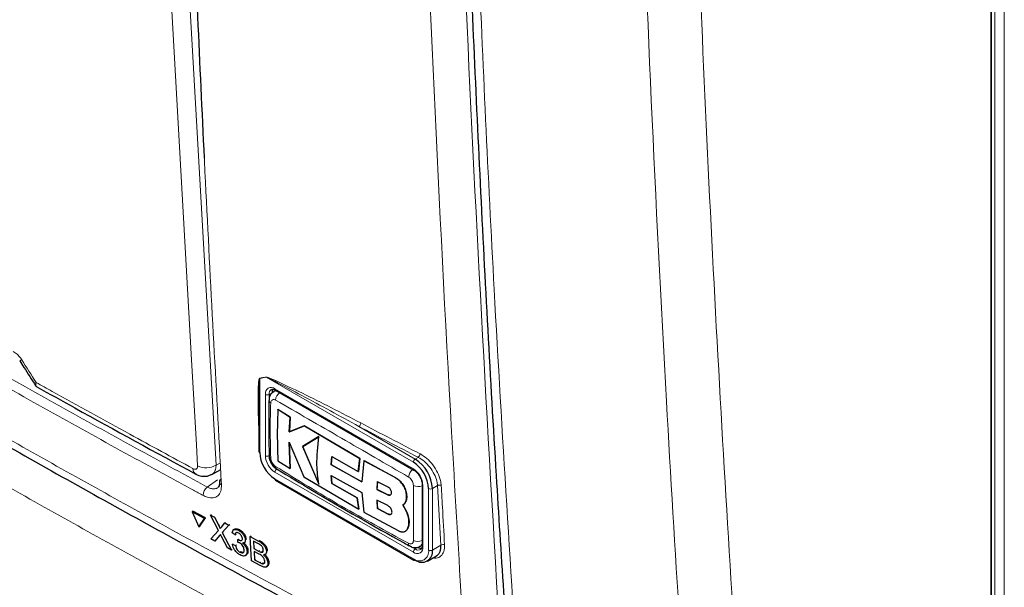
# Paper-space layout 'Blatt4' of a CAD drawing. Header units: millimetres. Extents: x 5 to 418, y 2 to 292.
# Tile 5 of 75: x 105 to 134, y 133 to 150. Entities that reach past the tile are written whole.
import ezdxf

# ---------------------------------------------------------------- set-up
doc = ezdxf.new("R2010")
doc.units = ezdxf.units.MM

psp = doc.layouts.new('Blatt4')

# ---------------------------------------------------------------- linework, layer by layer
at = {"color": 7, "linetype": 'Continuous', "lineweight": 18}
for p, q in [((133.679, 115.689), (133.679, 200.956)), ((133.96, 200.955), (133.96, 115.688)), ((109.683, 150.105), (110.463, 136.375)), ((111.959, 138.992), (111.764, 138.96)), ((111.764, 138.96), (111.764, 136.753)), ((116.346, 136.46), (111.959, 138.992)), ((112.216, 138.648), (116.346, 136.264)), ((111.933, 136.655), (111.933, 138.484)), ((112.131, 138.533), (112.047, 138.484)), ((112.047, 138.484), (112.047, 136.655)), ((114.722, 137.527), (116.402, 136.558)), ((116.402, 136.558), (116.49, 136.608)), ((110.463, 136.375), (110.592, 136.445)), ((110.202, 135.724), (110.509, 135.94)), ((116.346, 133.781), (112.216, 136.165)), ((112.216, 135.969), (116.346, 133.585)), ((115.822, 135.994), (115.825, 135.995)), ((116.629, 135.774), (116.629, 133.945)), ((116.798, 133.847), (116.798, 135.676)), ((117.066, 135.765), (116.911, 135.676)), ((116.911, 135.676), (116.911, 133.847)), ((117.164, 133.993), (117.066, 135.765)), ((115.586, 135.49), (115.588, 135.492)), ((115.595, 134.918), (115.598, 134.92)), ((110.542, 134.575), (110.569, 134.594)), ((110.568, 134.279), (110.594, 134.298)), ((111.73, 134.114), (111.757, 134.133)), ((116.304, 133.936), (116.402, 133.879)), ((116.487, 133.928), (116.402, 133.879)), ((116.911, 133.847), (117.164, 133.993)), ((111.73, 133.818), (111.756, 133.836)), ((111.769, 133.473), (111.796, 133.491))]:
    psp.add_line(p, q, dxfattribs=at)
at = {"color": 7, "linetype": 'Continuous', "lineweight": 25}
for p, q in [((133.565, 200.673), (133.565, 115.437)), ((133.571, 116.082), (133.571, 200.675)), ((112.243, 138.602), (112.182, 138.567)), ((112.233, 138.611), (116.362, 136.227)), ((111.74, 138.019), (111.74, 136.786)), ((112.305, 138.037), (112.308, 138.039)), ((112.672, 137.807), (112.305, 138.037)), ((112.308, 138.039), (112.675, 137.809)), ((112.645, 137.363), (112.672, 137.807)), ((112.675, 137.809), (112.648, 137.365)), ((112.672, 137.807), (112.675, 137.809)), ((113.092, 137.547), (112.645, 137.363)), ((112.645, 137.363), (112.648, 137.365)), ((112.648, 137.365), (113.095, 137.549)), ((113.092, 137.547), (113.095, 137.549)), ((114.749, 136.576), (113.092, 137.547)), ((113.095, 137.549), (114.752, 136.578)), ((113.529, 137.225), (113.042, 136.929)), ((113.045, 136.93), (113.532, 137.227)), ((112.637, 137.057), (113.077, 136.026)), ((112.671, 136.278), (112.637, 137.057)), ((112.64, 137.059), (112.674, 136.279)), ((113.042, 136.929), (113.045, 136.93)), ((113.042, 136.929), (113.525, 135.814)), ((113.527, 135.816), (113.045, 136.93)), ((112.305, 136.508), (112.671, 136.278)), ((113.893, 136.388), (113.912, 136.631)), ((113.915, 136.632), (113.896, 136.39)), ((113.912, 136.631), (114.702, 136.186)), ((114.702, 136.186), (114.749, 136.576)), ((114.752, 136.578), (114.705, 136.188)), ((114.749, 136.576), (114.752, 136.578)), ((114.872, 136.508), (114.811, 135.878)), ((114.872, 136.508), (114.875, 136.509)), ((115.822, 135.994), (114.872, 136.508)), ((114.875, 136.509), (115.825, 135.995)), ((110.336, 136.099), (110.602, 136.243)), ((112.671, 136.278), (112.674, 136.279)), ((113.893, 136.388), (113.896, 136.39)), ((114.811, 135.878), (113.893, 136.388)), ((113.896, 136.39), (114.813, 135.879)), ((114.702, 136.186), (114.705, 136.188)), ((112.233, 135.933), (116.362, 133.549)), ((113.077, 136.026), (114.716, 135.064)), ((113.892, 136.071), (114.809, 135.56)), ((113.912, 135.826), (113.892, 136.071)), ((113.895, 136.072), (113.914, 135.828)), ((113.912, 135.826), (113.914, 135.828)), ((114.669, 135.399), (113.912, 135.826)), ((113.914, 135.828), (114.671, 135.4)), ((115.273, 135.883), (115.26, 135.652)), ((115.26, 135.652), (115.263, 135.654)), ((115.26, 135.652), (115.586, 135.49)), ((115.263, 135.654), (115.276, 135.885)), ((115.588, 135.492), (115.263, 135.654)), ((115.595, 135.72), (115.273, 135.883)), ((116.605, 135.806), (116.605, 133.977)), ((114.669, 135.399), (114.671, 135.4)), ((114.716, 135.064), (114.669, 135.399)), ((114.671, 135.4), (114.719, 135.065)), ((114.809, 135.56), (114.871, 134.978)), ((115.259, 135.33), (115.273, 135.082)), ((115.585, 135.169), (115.259, 135.33)), ((115.275, 135.084), (115.262, 135.332)), ((116.142, 135.445), (116.145, 135.446)), ((114.716, 135.064), (114.719, 135.065)), ((115.273, 135.082), (115.275, 135.084)), ((115.273, 135.082), (115.595, 134.918)), ((115.598, 134.92), (115.275, 135.084)), ((116.138, 134.996), (116.03, 135.19)), ((116.031, 135.19), (116.034, 135.192)), ((116.033, 135.191), (116.141, 134.998)), ((109.746, 134.983), (109.773, 135.002)), ((110.118, 134.783), (109.746, 134.983)), ((109.746, 134.983), (109.952, 134.536)), ((110.145, 134.802), (109.773, 135.002)), ((109.952, 134.536), (110.118, 134.783)), ((109.979, 134.556), (110.145, 134.802)), ((110.118, 134.783), (110.145, 134.802)), ((110.3, 134.883), (110.327, 134.902)), ((110.533, 134.434), (110.3, 134.883)), ((110.3, 134.883), (110.414, 134.822)), ((110.414, 134.822), (110.441, 134.84)), ((110.414, 134.822), (110.542, 134.575)), ((114.871, 134.978), (115.892, 134.427)), ((116.138, 134.996), (116.141, 134.998)), ((109.952, 134.536), (109.979, 134.556)), ((110.307, 134.178), (110.533, 134.434)), ((110.621, 134.533), (110.728, 134.653)), ((110.844, 134.591), (110.649, 134.37)), ((110.728, 134.653), (110.754, 134.672)), ((110.728, 134.653), (110.844, 134.591)), ((110.844, 134.591), (110.87, 134.609)), ((111.016, 134.468), (110.986, 134.447)), ((111.131, 134.436), (111.158, 134.454)), ((116.17, 134.484), (116.173, 134.485)), ((110.423, 134.116), (110.307, 134.178)), ((110.568, 134.279), (110.423, 134.116)), ((110.423, 134.116), (110.45, 134.134)), ((110.805, 133.91), (110.627, 134.254)), ((110.649, 134.37), (110.675, 134.389)), ((110.649, 134.37), (110.92, 133.848)), ((111.032, 134.301), (110.945, 134.356)), ((111.032, 134.301), (111.058, 134.319)), ((111.111, 134.078), (111.115, 134.157)), ((111.115, 134.157), (111.141, 134.175)), ((111.128, 134.149), (111.154, 134.168)), ((111.334, 134.149), (111.36, 134.167)), ((111.478, 134.25), (111.505, 134.268)), ((111.52, 133.526), (111.478, 134.25)), ((111.478, 134.25), (111.73, 134.114)), ((116.105, 134.409), (116.108, 134.411)), ((110.92, 133.848), (110.805, 133.91)), ((110.92, 133.848), (110.946, 133.867)), ((110.956, 134.018), (110.982, 134.036)), ((110.956, 134.018), (111.042, 133.981)), ((111.042, 133.981), (111.068, 133.999)), ((111.3, 134.065), (111.33, 134.086)), ((111.706, 134.046), (111.578, 134.115)), ((111.578, 134.115), (111.591, 133.892)), ((111.591, 133.892), (111.617, 133.911)), ((111.591, 133.892), (111.73, 133.818)), ((116.541, 133.955), (116.602, 133.99)), ((111.176, 133.783), (111.202, 133.801)), ((111.339, 133.685), (111.368, 133.705)), ((111.387, 133.809), (111.413, 133.827)), ((111.744, 133.729), (111.596, 133.809)), ((111.596, 133.809), (111.61, 133.558)), ((111.61, 133.558), (111.637, 133.577)), ((111.61, 133.558), (111.769, 133.473)), ((111.81, 133.783), (111.837, 133.802)), ((111.927, 133.717), (111.958, 133.738)), ((111.964, 133.807), (111.991, 133.826)), ((116.762, 133.517), (117.031, 133.672)), ((111.773, 133.39), (111.52, 133.526)), ((111.827, 133.445), (111.854, 133.464)), ((111.965, 133.347), (111.995, 133.368)), ((112.009, 133.464), (112.036, 133.483))]:
    psp.add_line(p, q, dxfattribs=at)
at = {"color": 7, "linetype": 'Continuous', "lineweight": 18, "flags": 128}
psp.add_lwpolyline([(109.913, 136.352), (109.877, 136.984), (109.733, 139.512), (109.133, 150.082)], dxfattribs=at)
at = {"color": 7, "linetype": 'Continuous', "lineweight": 18}
for centre, radius, start, end in [((104.568, 139.643), 0.163, 284.6474, 308.0898), ((111.676, 138.924), 0.0945, 22.6547, 26.0853), ((111.871, 138.955), 0.0947, 22.968, 26.4077), ((112.106, 138.512), 0.175, 50.7967, 189.214), ((112.208, 138.5), 0.162, 127.2774, 185.4814), ((112.254, 138.643), 0.0384, 172.7442, 235.9436), ((112.544, 138.286), 0.308, 125.9042, 175.5829), ((111.99, 138.593), 0.123, 242.6097, 297.3903), ((112.135, 138.313), 0.0966, 185.4723, 243.6173), ((114.649, 137.631), 0.127, 305.3773, 359.8199), ((300.761, 493.146), 401.341, 242.38409, 242.66853), ((300.777, 493.177), 401.26, 242.38409, 242.66853), ((112.547, 136.683), 0.615, 182.6055, 237.3945), ((111.99, 136.764), 0.123, 242.6097, 297.3903), ((112.538, 136.678), 0.492, 182.6055, 237.3945), ((116.469, 136.454), 0.123, 122.6055, 177.3945), ((116.415, 136.712), 0.128, 305.7475, 359.8464), ((109.962, 136.265), 0.187, 177.5069, 235.7509), ((110.166, 136.884), 0.589, 244.5222, 300.2404), ((112.339, 136.16), 0.123, 122.6055, 177.3945), ((116.521, 135.998), 0.319, 128.0591, 175.9083), ((116.384, 136.259), 0.0383, 172.7016, 236.3692), ((116.014, 135.746), 0.615, 2.6055, 57.3945), ((110.393, 135.474), 0.315, 127.3228, 179.8962), ((110.667, 135.888), 0.107, 187.5586, 246.6459), ((116.486, 136.058), 0.32, 244.053, 291.9305), ((116.645, 135.81), 0.0403, 185.8575, 245.6111), ((116.855, 135.785), 0.123, 242.6097, 297.3903), ((117.126, 135.663), 0.118, 65.2349, 120.7657), ((116.298, 134.042), 0.0966, 176.4643, 234.483), ((116.479, 134.409), 0.308, 244.3933, 294.1897), ((116.456, 133.917), 0.175, 230.7967, 9.214), ((116.469, 133.776), 0.123, 122.6055, 177.3945), ((116.522, 133.802), 0.279, 230.7967, 9.214), ((116.495, 134), 0.152, 232.5875, 297.5638), ((116.645, 133.981), 0.0402, 185.6948, 245.6253), ((116.855, 133.956), 0.123, 242.6097, 297.3903), ((117.225, 133.892), 0.118, 65.253, 120.867), ((116.384, 133.581), 0.0384, 172.7442, 235.9436)]:
    psp.add_arc(centre, radius, start, end, dxfattribs=at)
at = {"color": 7, "linetype": 'Continuous', "lineweight": 25}
for centre, radius, start, end in [((112.329, 138.542), 0.198, 150.6194, 182.409), ((111.78, 136.79), 0.0402, 185.6948, 245.6253), ((112.746, 136.798), 0.984, 182.6055, 237.3945), ((112.136, 136.673), 0.0971, 183.0563, 243.1913), ((115.806, 135.625), 1.106, 2.6055, 57.3945), ((112.334, 136.332), 0.0977, 176.9633, 235.557), ((115.816, 135.631), 0.984, 2.6055, 57.3945), ((110.665, 135.873), 0.104, 117.6139, 179.3631), ((112.254, 135.964), 0.0384, 172.7442, 235.9436), ((116.601, 133.796), 0.314, 230.7967, 9.214), ((116.593, 134.095), 0.198, 237.5906, 269.4202), ((116.379, 133.585), 0.0402, 245.6929, 305.6176)]:
    psp.add_arc(centre, radius, start, end, dxfattribs=at)
at = {"color": 7, "linetype": 'Continuous', "lineweight": 18}
for points, knots in [([(109.154, 171.948), (109.157, 171.841), (109.17, 171.304), (109.227, 169.053), (109.384, 163.489), (109.683, 154.964), (110.112, 145.16), (110.461, 138.791), (110.625, 135.79)], [0, 0, 0, 0, 0.008809, 0.044043, 0.184981, 0.46686, 0.748768, 1, 1, 1, 1]), ([(117.939, 129.778), (117.912, 130.198), (117.779, 132.302), (117.251, 141.155), (116.635, 153.871), (116.312, 165.008), (116.188, 169.284)], [0, 0, 0, 0, 0.032288, 0.161438, 0.678067, 1, 1, 1, 1]), ([(117.255, 169.303), (117.455, 162.672), (117.854, 149.406), (118.621, 136.352), (119.004, 129.823)], [0, 0, 0, 0, 0.4999, 1, 1, 1, 1]), ([(117.757, 168.423), (117.766, 167.993), (117.814, 165.845), (117.959, 160.273), (118.259, 151.748), (118.77, 140.666), (119.257, 133.06), (119.529, 128.801)], [0, 0, 0, 0, 0.032069, 0.160348, 0.416932, 0.673516, 1, 1, 1, 1]), ([(125.803, 112.022), (125.434, 116.364), (124.696, 125.048), (123.759, 139.778), (123.141, 153.411), (122.879, 162.688), (122.805, 165.918), (122.805, 165.918)], [0, 0, 0, 0, 0.246015, 0.492029, 0.823667, 1, 1, 1, 1, 1]), ([(124.409, 166.025), (124.536, 161.382), (124.789, 152.094), (125.453, 138.49), (126.297, 125.153), (127.034, 116.481), (127.403, 112.144)], [0, 0, 0, 0, 0.2541775, 0.5084391, 0.7541816, 1, 1, 1, 1]), ([(85.226, 148.662), (85.581, 148.434), (87.355, 147.291), (90.588, 145.252), (94.974, 142.569), (99.438, 139.922), (103.977, 137.312), (108.575, 134.751), (113.222, 132.235), (116.366, 130.597), (117.939, 129.778)], [0, 0, 0, 0, 0.034565, 0.172831, 0.311096, 0.449399, 0.587812, 0.726262, 0.863113, 1, 1, 1, 1]), ([(118.41, 128.157), (118.011, 128.361), (116.013, 129.378), (112.455, 131.235), (107.782, 133.758), (103.184, 136.329), (98.66, 138.948), (94.158, 141.649), (89.675, 144.428), (86.724, 146.343), (85.248, 147.301)], [0, 0, 0, 0, 0.034094, 0.170476, 0.306858, 0.443279, 0.579821, 0.716403, 0.858179, 1, 1, 1, 1]), ([(92.355, 146.027), (93.8, 145.142), (96.691, 143.371), (101.122, 140.775), (105.616, 138.218), (108.673, 136.556), (110.202, 135.724)], [0, 0, 0, 0, 0.24984, 0.499744, 0.74984, 1, 1, 1, 1]), ([(110.078, 135.474), (109.98, 135.527), (109.494, 135.788), (107.458, 136.892), (103.515, 139.079), (98.026, 142.239), (94.157, 144.601), (92.221, 145.782)], [0, 0, 0, 0, 0.015838, 0.079188, 0.332598, 0.666223, 1, 1, 1, 1]), ([(104.419, 139.763), (104.458, 139.737), (104.535, 139.685), (104.619, 139.589), (104.659, 139.529), (104.669, 139.514)], [0, 0, 0, 0, 0.428233, 0.856338, 1, 1, 1, 1]), ([(104.669, 139.514), (104.812, 139.29), (104.956, 139.064), (105.1, 138.839), (105.101, 138.838)], [0, 0, 0, 0, 0.996046, 1, 1, 1, 1]), ([(105.101, 138.838), (105.101, 138.838), (105.1, 138.836), (105.098, 138.832), (105.093, 138.823), (105.082, 138.8), (105.072, 138.768), (105.081, 138.757), (105.086, 138.752)], [0, 0, 0, 0, 0.011866, 0.036302, 0.092486, 0.236969, 0.635179, 1, 1, 1, 1]), ([(105.101, 138.838), (105.101, 138.837), (105.1, 138.836), (105.099, 138.831), (105.096, 138.82), (105.093, 138.806), (105.091, 138.791), (105.09, 138.778), (105.09, 138.767), (105.091, 138.757), (105.093, 138.746), (105.096, 138.737), (105.101, 138.728), (105.105, 138.723), (105.109, 138.718), (105.114, 138.714), (105.118, 138.712), (105.12, 138.71)], [0, 0, 0, 0, 0.00944, 0.028886, 0.073592, 0.188555, 0.267323, 0.346326, 0.426055, 0.506033, 0.567142, 0.689907, 0.751597, 0.814669, 0.877871, 0.941477, 1, 1, 1, 1]), ([(105.101, 138.838), (105.261, 138.749), (106.188, 138.231), (107.742, 137.374), (109.148, 136.613), (109.775, 136.273)], [0, 0, 0, 0, 0.10352, 0.599934, 1, 1, 1, 1]), ([(111.74, 137.404), (111.73, 137.658), (111.714, 138.026), (111.714, 138.454), (111.719, 138.673), (111.726, 138.802), (111.733, 138.878), (111.742, 138.926), (111.749, 138.954), (111.758, 138.965), (111.761, 138.965), (111.761, 138.966)], [0, 0, 0, 0, 0.4704847, 0.6829675, 0.8122377, 0.8903355, 0.9372141, 0.9651786, 0.9932681, 0.9983994, 1, 1, 1, 1]), ([(111.764, 138.96), (111.763, 138.96), (111.762, 138.958), (111.759, 138.95), (111.756, 138.935), (111.753, 138.907), (111.751, 138.874), (111.749, 138.847), (111.749, 138.834)], [0, 0, 0, 0, 0.013957, 0.06563, 0.225268, 0.386274, 0.715091, 1, 1, 1, 1]), ([(111.761, 138.966), (111.793, 138.971), (111.858, 138.981), (111.923, 138.992), (111.956, 138.997)], [0, 0, 0, 0, 0.488773, 1, 1, 1, 1]), ([(111.956, 138.997), (111.975, 138.994), (112.059, 138.977), (112.423, 138.806), (113.336, 138.381), (114.194, 137.934), (114.776, 137.631)], [0, 0, 0, 0, 0.021746, 0.094659, 0.385877, 1, 1, 1, 1]), ([(114.722, 137.527), (114.154, 137.839), (113.316, 138.299), (112.417, 138.766), (112.062, 138.952), (111.978, 138.985), (111.959, 138.992)], [0, 0, 0, 0, 0.614896, 0.90624, 0.97887, 1, 1, 1, 1]), ([(112.182, 138.567), (112.184, 138.568), (112.191, 138.572), (112.206, 138.578), (112.229, 138.584), (112.254, 138.587), (112.273, 138.584), (112.281, 138.583)], [0, 0, 0, 0, 0.05755, 0.261644, 0.497476, 0.786001, 1, 1, 1, 1]), ([(112.237, 138.31), (112.221, 138.317), (112.189, 138.331), (112.147, 138.327), (112.114, 138.304), (112.096, 138.268), (112.093, 138.238), (112.092, 138.226)], [0, 0, 0, 0, 0.213396, 0.428592, 0.644319, 0.859268, 1, 1, 1, 1]), ([(116.202, 136.021), (115.532, 136.41), (114.192, 137.189), (112.889, 137.936), (112.237, 138.31)], [0, 0, 0, 0, 0.499895, 1, 1, 1, 1]), ([(80.802, 138), (82.522, 136.838), (85.964, 134.513), (91.291, 131.103), (96.739, 127.75), (102.62, 124.283), (108.082, 121.206), (113.084, 118.498), (117.263, 116.302), (121.496, 114.139), (124.367, 112.728), (125.803, 112.022)], [0, 0, 0, 0, 0.124856, 0.249769, 0.374855, 0.499999, 0.645529, 0.734095, 0.822682, 0.911331, 1, 1, 1, 1]), ([(112.092, 138.226), (112.086, 138.014), (112.071, 137.467), (112.084, 136.92), (112.092, 136.587)], [0, 0, 0, 0, 0.389871, 1, 1, 1, 1]), ([(114.066, 137.552), (114.157, 137.498), (114.338, 137.39), (114.526, 137.286), (114.619, 137.233)], [0, 0, 0, 0, 0.500059, 1, 1, 1, 1]), ([(112.092, 136.587), (112.094, 136.567), (112.099, 136.528), (112.124, 136.465), (112.161, 136.406), (112.2, 136.362), (112.226, 136.344), (112.237, 136.337)], [0, 0, 0, 0, 0.213847, 0.429203, 0.644917, 0.859644, 1, 1, 1, 1]), ([(117.066, 135.765), (117.06, 135.807), (117.047, 135.916), (116.973, 136.109), (116.842, 136.315), (116.674, 136.496), (116.551, 136.571), (116.49, 136.608)], [0, 0, 0, 0, 0.139387, 0.354958, 0.570297, 0.785163, 1, 1, 1, 1]), ([(116.543, 136.712), (116.611, 136.67), (116.746, 136.587), (116.931, 136.385), (117.075, 136.154), (117.156, 135.939), (117.17, 135.818), (117.175, 135.771)], [0, 0, 0, 0, 0.214859, 0.429705, 0.645015, 0.860585, 1, 1, 1, 1]), ([(109.775, 136.273), (109.786, 136.268), (109.813, 136.255), (109.853, 136.252), (109.888, 136.268), (109.911, 136.302), (109.912, 136.336), (109.913, 136.352)], [0, 0, 0, 0, 0.142449, 0.356185, 0.570421, 0.785249, 1, 1, 1, 1]), ([(110.463, 136.375), (110.463, 136.365), (110.462, 136.339), (110.458, 136.297), (110.45, 136.258), (110.436, 136.214), (110.417, 136.175), (110.392, 136.143), (110.367, 136.119), (110.348, 136.108), (110.336, 136.1)], [0, 0, 0, 0, 0.077488, 0.207767, 0.34031, 0.420602, 0.628491, 0.761231, 0.841645, 1, 1, 1, 1]), ([(112.237, 136.337), (112.888, 135.937), (114.192, 135.137), (115.532, 134.411), (116.202, 134.048)], [0, 0, 0, 0, 0.499895, 1, 1, 1, 1]), ([(116.346, 135.771), (116.344, 135.791), (116.341, 135.83), (116.316, 135.894), (116.28, 135.953), (116.24, 135.996), (116.213, 136.014), (116.202, 136.021)], [0, 0, 0, 0, 0.2138446, 0.4291993, 0.6449134, 0.8596426, 1, 1, 1, 1]), ([(110.625, 135.79), (110.622, 135.723), (110.618, 135.588), (110.528, 135.453), (110.387, 135.391), (110.228, 135.404), (110.12, 135.454), (110.078, 135.474)], [0, 0, 0, 0, 0.214932, 0.429877, 0.644876, 0.859886, 1, 1, 1, 1]), ([(110.202, 135.724), (110.218, 135.716), (110.25, 135.7), (110.293, 135.685), (110.332, 135.676), (110.366, 135.671), (110.399, 135.669), (110.43, 135.672), (110.46, 135.678), (110.487, 135.688), (110.506, 135.698), (110.515, 135.705), (110.517, 135.706)], [0, 0, 0, 0, 0.13217, 0.265539, 0.365909, 0.467713, 0.570245, 0.674271, 0.774656, 0.875738, 0.979017, 1, 1, 1, 1]), ([(116.346, 134.131), (116.346, 134.341), (116.347, 134.878), (116.346, 135.433), (116.346, 135.771)], [0, 0, 0, 0, 0.389872, 1, 1, 1, 1]), ([(117.175, 135.771), (117.178, 135.728), (117.189, 135.518), (117.222, 134.927), (117.253, 134.379), (117.274, 133.999)], [0, 0, 0, 0, 0.071295, 0.356473, 1, 1, 1, 1]), ([(116.202, 134.048), (116.218, 134.041), (116.251, 134.027), (116.294, 134.032), (116.326, 134.055), (116.344, 134.09), (116.345, 134.12), (116.346, 134.131)], [0, 0, 0, 0, 0.213395, 0.428589, 0.644315, 0.859265, 1, 1, 1, 1]), ([(116.605, 134.033), (116.604, 134.031), (116.601, 134.021), (116.593, 134.007), (116.583, 133.991), (116.57, 133.976), (116.557, 133.964), (116.545, 133.958), (116.541, 133.955)], [0, 0, 0, 0, 0.057905, 0.258729, 0.461462, 0.59656, 0.844054, 1, 1, 1, 1]), ([(117.274, 133.999), (117.272, 133.931), (117.267, 133.795), (117.173, 133.662), (117.057, 133.597), (116.963, 133.61), (116.931, 133.615)], [0, 0, 0, 0, 0.284595, 0.569208, 0.853206, 1, 1, 1, 1])]:
    psp.add_open_spline(points, degree=3, knots=knots, dxfattribs=at)
at = {"color": 7, "linetype": 'Continuous', "lineweight": 25}
for points, knots in [([(117.491, 168.785), (117.539, 166.631), (117.652, 161.52), (117.934, 153.514), (118.321, 144.759), (118.76, 136.633), (119.108, 131.453), (119.264, 129.149)], [0, 0, 0, 0, 0.160733, 0.381378, 0.602188, 0.823067, 1, 1, 1, 1]), ([(110.116, 145.516), (109.984, 148.322), (109.713, 154.13), (109.511, 159.982), (109.407, 163.007)], [0, 0, 0, 0, 0.483147, 1, 1, 1, 1]), ([(85.393, 148.343), (85.467, 148.294), (87.089, 147.229), (90.345, 145.188), (95.162, 142.227), (100.074, 139.322), (105.063, 136.466), (110.142, 133.662), (114.489, 131.326), (117.179, 129.944), (118.115, 129.462)], [0, 0, 0, 0, 0.007316, 0.159791, 0.31208, 0.464128, 0.615833, 0.767297, 0.919011, 1, 1, 1, 1]), ([(104.609, 139.485), (104.652, 139.419), (104.808, 139.173), (104.965, 138.928), (105.08, 138.748)], [0, 0, 0, 0, 0.269026, 1, 1, 1, 1]), ([(111.749, 138.834), (111.748, 138.822), (111.745, 138.769), (111.743, 138.646), (111.74, 138.419), (111.74, 138.204), (111.742, 138.057), (111.742, 138.027)], [0, 0, 0, 0, 0.045541, 0.201899, 0.461368, 0.888472, 1, 1, 1, 1]), ([(105.083, 138.749), (105.09, 138.737), (105.099, 138.72), (105.116, 138.714), (105.121, 138.713)], [0, 0, 0, 0, 0.734864, 1, 1, 1, 1]), ([(105.12, 138.711), (105.496, 138.5), (107.063, 137.626), (108.651, 136.764), (109.858, 136.11)], [0, 0, 0, 0, 0.240449, 1, 1, 1, 1]), ([(112.185, 138.563), (112.162, 138.549), (112.11, 138.519), (112.063, 138.435), (112.038, 138.361), (112.042, 138.315), (112.043, 138.304)], [0, 0, 0, 0, 0.252796, 0.57186, 0.893828, 1, 1, 1, 1]), ([(112.113, 138.627), (112.119, 138.631), (112.133, 138.642), (112.176, 138.639), (112.217, 138.619), (112.233, 138.611)], [0, 0, 0, 0, 0.290447, 0.725469, 1, 1, 1, 1]), ([(112.04, 138.305), (112.037, 138.171), (112.028, 137.619), (112.037, 137.078), (112.044, 136.669)], [0, 0, 0, 0, 0.243254, 1, 1, 1, 1]), ([(112.305, 138.037), (112.298, 137.832), (112.279, 137.312), (112.295, 136.811), (112.305, 136.508)], [0, 0, 0, 0, 0.394464, 1, 1, 1, 1]), ([(81.038, 137.547), (81.784, 137.035), (83.999, 135.514), (87.79, 133.033), (92.407, 130.099), (97.135, 127.207), (101.966, 124.355), (106.89, 121.551), (111.893, 118.801), (116.971, 116.112), (121.681, 113.697), (124.736, 112.202), (126.043, 111.563)], [0, 0, 0, 0, 0.054674, 0.16221, 0.270008, 0.378124, 0.486611, 0.595291, 0.703686, 0.811713, 0.919433, 1, 1, 1, 1]), ([(113.525, 135.814), (113.499, 136), (113.44, 136.434), (113.497, 136.937), (113.529, 137.225)], [0, 0, 0, 0, 0.427268, 1, 1, 1, 1]), ([(112.044, 136.664), (112.044, 136.644), (112.041, 136.579), (112.085, 136.464), (112.164, 136.336), (112.241, 136.281), (112.279, 136.255)], [0, 0, 0, 0, 0.127304, 0.412419, 0.716981, 1, 1, 1, 1]), ([(112.28, 136.254), (112.633, 136.042), (113.873, 135.297), (115.201, 134.536), (116.186, 133.995), (116.244, 133.963)], [0, 0, 0, 0, 0.27245, 0.957149, 1, 1, 1, 1]), ([(116.362, 136.227), (116.384, 136.212), (116.432, 136.18), (116.504, 136.097), (116.565, 135.992), (116.6, 135.887), (116.604, 135.831), (116.605, 135.806)], [0, 0, 0, 0, 0.178594, 0.391157, 0.611318, 0.832978, 1, 1, 1, 1]), ([(109.86, 136.115), (109.874, 136.105), (109.939, 136.062), (110.074, 136.038), (110.228, 136.045), (110.306, 136.09), (110.333, 136.106)], [0, 0, 0, 0, 0.10414, 0.46507, 0.811503, 1, 1, 1, 1]), ([(116.142, 135.445), (116.14, 135.488), (116.134, 135.576), (116.08, 135.717), (115.999, 135.846), (115.908, 135.941), (115.847, 135.979), (115.822, 135.994)], [0, 0, 0, 0, 0.2145095, 0.4290165, 0.6435823, 0.8581821, 1, 1, 1, 1]), ([(115.825, 135.995), (115.862, 135.971), (115.936, 135.923), (116.032, 135.806), (116.104, 135.672), (116.142, 135.546), (116.144, 135.475), (116.145, 135.446)], [0, 0, 0, 0, 0.214476, 0.428949, 0.643502, 0.858103, 1, 1, 1, 1]), ([(110.561, 135.874), (110.561, 135.872), (110.568, 135.82), (110.55, 135.75), (110.534, 135.714), (110.519, 135.71), (110.515, 135.708)], [0, 0, 0, 0, 0.019881, 0.430416, 0.8509013, 1, 1, 1, 1]), ([(115.586, 135.49), (115.597, 135.485), (115.621, 135.476), (115.653, 135.481), (115.678, 135.498), (115.692, 135.528), (115.695, 135.566), (115.687, 135.609), (115.667, 135.651), (115.639, 135.688), (115.614, 135.71), (115.598, 135.718), (115.595, 135.72)], [0, 0, 0, 0, 0.107912, 0.215821, 0.323761, 0.431549, 0.539075, 0.646323, 0.753352, 0.860272, 0.967233, 1, 1, 1, 1]), ([(115.663, 135.489), (115.663, 135.489), (115.656, 135.481), (115.634, 135.479), (115.608, 135.483), (115.592, 135.49), (115.588, 135.492)], [0, 0, 0, 0, 0.001592, 0.4315, 0.862221, 1, 1, 1, 1]), ([(116.03, 135.19), (116.034, 135.192), (116.045, 135.198), (116.061, 135.211), (116.08, 135.229), (116.093, 135.247), (116.108, 135.269), (116.12, 135.294), (116.131, 135.326), (116.136, 135.351), (116.141, 135.378), (116.143, 135.407), (116.143, 135.432), (116.142, 135.445)], [0, 0, 0, 0, 0.048149, 0.144842, 0.242919, 0.342416, 0.392405, 0.537187, 0.635274, 0.734788, 0.784787, 0.892046, 1, 1, 1, 1]), ([(116.145, 135.446), (116.145, 135.441), (116.146, 135.424), (116.145, 135.397), (116.142, 135.365), (116.136, 135.34), (116.128, 135.311), (116.118, 135.285), (116.102, 135.257), (116.089, 135.239), (116.074, 135.222), (116.057, 135.206), (116.041, 135.196), (116.033, 135.191)], [0, 0, 0, 0, 0.048049, 0.144542, 0.242421, 0.34172, 0.391609, 0.536088, 0.633963, 0.733252, 0.783135, 0.891215, 1, 1, 1, 1]), ([(115.595, 134.918), (115.608, 134.913), (115.634, 134.902), (115.669, 134.906), (115.694, 134.924), (115.708, 134.956), (115.709, 134.997), (115.696, 135.044), (115.672, 135.091), (115.638, 135.132), (115.607, 135.157), (115.589, 135.166), (115.585, 135.169)], [0, 0, 0, 0, 0.1072306, 0.2144698, 0.3215203, 0.4284677, 0.5354559, 0.6425997, 0.7499807, 0.8576276, 0.9654903, 1, 1, 1, 1]), ([(115.679, 134.914), (115.679, 134.914), (115.672, 134.906), (115.647, 134.905), (115.619, 134.91), (115.602, 134.918), (115.598, 134.92)], [0, 0, 0, 0, 0.012533, 0.440497, 0.868653, 1, 1, 1, 1]), ([(116.17, 134.484), (116.187, 134.53), (116.222, 134.623), (116.209, 134.808), (116.161, 134.935), (116.138, 134.996)], [0, 0, 0, 0, 0.3406013, 0.6812116, 1, 1, 1, 1]), ([(116.141, 134.998), (116.165, 134.932), (116.215, 134.801), (116.223, 134.617), (116.189, 134.528), (116.173, 134.485)], [0, 0, 0, 0, 0.340679, 0.681374, 1, 1, 1, 1]), ([(110.542, 134.575), (110.55, 134.559), (110.562, 134.536), (110.576, 134.506), (110.579, 134.494), (110.581, 134.487)], [0, 0, 0, 0, 0.561277, 0.781763, 1, 1, 1, 1]), ([(110.581, 134.487), (110.589, 134.496), (110.602, 134.511), (110.615, 134.526), (110.621, 134.533)], [0, 0, 0, 0, 0.56, 1, 1, 1, 1]), ([(110.945, 134.356), (110.95, 134.381), (110.96, 134.43), (111.007, 134.465), (111.068, 134.465), (111.11, 134.446), (111.131, 134.436)], [0, 0, 0, 0, 0.280253, 0.559523, 0.779592, 1, 1, 1, 1]), ([(111.02, 134.464), (111.027, 134.47), (111.045, 134.488), (111.096, 134.484), (111.138, 134.465), (111.159, 134.455)], [0, 0, 0, 0, 0.221141, 0.610272, 1, 1, 1, 1]), ([(111.131, 134.436), (111.158, 134.419), (111.212, 134.384), (111.279, 134.305), (111.322, 134.221), (111.33, 134.173), (111.334, 134.149)], [0, 0, 0, 0, 0.2801842, 0.5598553, 0.7799999, 1, 1, 1, 1]), ([(111.159, 134.455), (111.186, 134.438), (111.239, 134.403), (111.307, 134.324), (111.35, 134.24), (111.357, 134.192), (111.361, 134.168)], [0, 0, 0, 0, 0.280184, 0.559855, 0.78, 1, 1, 1, 1]), ([(115.892, 134.427), (115.896, 134.425), (115.909, 134.418), (115.93, 134.409), (115.955, 134.4), (115.976, 134.394), (116.004, 134.389), (116.035, 134.388), (116.064, 134.392), (116.087, 134.4), (116.105, 134.408), (116.125, 134.422), (116.138, 134.434), (116.149, 134.448), (116.16, 134.463), (116.166, 134.477), (116.17, 134.484)], [0, 0, 0, 0, 0.034991, 0.105261, 0.17654, 0.248852, 0.285183, 0.426115, 0.533863, 0.570193, 0.675425, 0.746714, 0.819037, 0.855373, 0.927488, 1, 1, 1, 1]), ([(116.173, 134.485), (116.171, 134.482), (116.166, 134.472), (116.157, 134.456), (116.144, 134.439), (116.131, 134.427), (116.119, 134.417), (116.112, 134.414), (116.107, 134.412)], [0, 0, 0, 0, 0.104199, 0.313455, 0.525715, 0.741051, 0.849239, 1, 1, 1, 1]), ([(110.597, 134.312), (110.591, 134.306), (110.581, 134.295), (110.572, 134.284), (110.568, 134.279)], [0, 0, 0, 0, 0.560002, 1, 1, 1, 1]), ([(110.627, 134.254), (110.621, 134.265), (110.611, 134.284), (110.601, 134.303), (110.597, 134.312)], [0, 0, 0, 0, 0.56, 1, 1, 1, 1]), ([(111.139, 134.351), (111.123, 134.358), (111.092, 134.372), (111.056, 134.363), (111.038, 134.336), (111.034, 134.312), (111.032, 134.301)], [0, 0, 0, 0, 0.280001, 0.559131, 0.77932, 1, 1, 1, 1]), ([(111.115, 134.157), (111.117, 134.156), (111.122, 134.153), (111.126, 134.151), (111.128, 134.149)], [0, 0, 0, 0, 0.560003, 1, 1, 1, 1]), ([(111.128, 134.149), (111.145, 134.142), (111.178, 134.127), (111.221, 134.126), (111.247, 134.15), (111.247, 134.178), (111.247, 134.192)], [0, 0, 0, 0, 0.28068, 0.560951, 0.780057, 1, 1, 1, 1]), ([(111.247, 134.192), (111.245, 134.209), (111.24, 134.243), (111.209, 134.293), (111.174, 134.33), (111.151, 134.344), (111.139, 134.351)], [0, 0, 0, 0, 0.27946, 0.558952, 0.779255, 1, 1, 1, 1]), ([(111.334, 134.149), (111.333, 134.133), (111.332, 134.1), (111.306, 134.06), (111.271, 134.057), (111.25, 134.055)], [0, 0, 0, 0, 0.280496, 0.561003, 1, 1, 1, 1]), ([(111.758, 134.133), (111.788, 134.116), (111.847, 134.082), (111.927, 134), (111.978, 133.906), (111.987, 133.853), (111.991, 133.826)], [0, 0, 0, 0, 0.281116, 0.560026, 0.780112, 1, 1, 1, 1]), ([(111.178, 133.701), (111.148, 133.72), (111.089, 133.757), (111.018, 133.847), (110.972, 133.938), (110.962, 133.991), (110.956, 134.018)], [0, 0, 0, 0, 0.279911, 0.559249, 0.779476, 1, 1, 1, 1]), ([(111.042, 133.981), (111.048, 133.959), (111.059, 133.917), (111.09, 133.855), (111.133, 133.809), (111.162, 133.791), (111.176, 133.783)], [0, 0, 0, 0, 0.280881, 0.560073, 0.779653, 1, 1, 1, 1]), ([(111.166, 134.058), (111.156, 134.063), (111.137, 134.072), (111.119, 134.076), (111.111, 134.078)], [0, 0, 0, 0, 0.559772, 1, 1, 1, 1]), ([(111.3, 133.856), (111.297, 133.877), (111.291, 133.919), (111.255, 133.983), (111.21, 134.031), (111.181, 134.049), (111.166, 134.058)], [0, 0, 0, 0, 0.279747, 0.559171, 0.779444, 1, 1, 1, 1]), ([(111.176, 133.783), (111.196, 133.774), (111.235, 133.757), (111.277, 133.772), (111.3, 133.807), (111.3, 133.84), (111.3, 133.856)], [0, 0, 0, 0, 0.279883, 0.558993, 0.779319, 1, 1, 1, 1]), ([(111.25, 134.055), (111.271, 134.037), (111.312, 134.001), (111.356, 133.93), (111.381, 133.864), (111.385, 133.827), (111.387, 133.809)], [0, 0, 0, 0, 0.2798072, 0.5591854, 0.7794082, 1, 1, 1, 1]), ([(111.304, 134.048), (111.315, 134.038), (111.347, 134.009), (111.383, 133.949), (111.408, 133.883), (111.412, 133.846), (111.414, 133.828)], [0, 0, 0, 0, 0.176256, 0.495804, 0.747691, 1, 1, 1, 1]), ([(111.87, 133.849), (111.866, 133.87), (111.862, 133.901), (111.839, 133.945), (111.791, 134.004), (111.744, 134.027), (111.706, 134.046)], [0, 0, 0, 0, 0.249512, 0.375019, 0.500244, 1, 1, 1, 1]), ([(111.73, 134.114), (111.76, 134.097), (111.82, 134.063), (111.9, 133.981), (111.95, 133.887), (111.959, 133.834), (111.964, 133.807)], [0, 0, 0, 0, 0.281116, 0.560026, 0.780112, 1, 1, 1, 1]), ([(111.81, 133.783), (111.821, 133.782), (111.842, 133.779), (111.868, 133.8), (111.869, 133.83), (111.87, 133.849)], [0, 0, 0, 0, 0.2808695, 0.5610626, 1, 1, 1, 1]), ([(116.245, 133.968), (116.264, 133.956), (116.316, 133.924), (116.41, 133.915), (116.496, 133.926), (116.531, 133.952), (116.539, 133.958)], [0, 0, 0, 0, 0.2114394, 0.5735314, 0.9086743, 1, 1, 1, 1]), ([(116.605, 133.977), (116.603, 133.955), (116.599, 133.907), (116.581, 133.874), (116.567, 133.869), (116.562, 133.867)], [0, 0, 0, 0, 0.370052, 0.797059, 1, 1, 1, 1]), ([(117.03, 133.674), (117.039, 133.678), (117.052, 133.685), (117.077, 133.706), (117.101, 133.732), (117.124, 133.767), (117.137, 133.796), (117.146, 133.82), (117.153, 133.846), (117.16, 133.879), (117.165, 133.922), (117.166, 133.961), (117.165, 133.985), (117.164, 133.993)], [0, 0, 0, 0, 0.0872278, 0.1417782, 0.3000839, 0.4073391, 0.5161579, 0.5708313, 0.6234898, 0.7292401, 0.8365078, 0.945328, 1, 1, 1, 1]), ([(111.387, 133.809), (111.385, 133.776), (111.381, 133.711), (111.324, 133.669), (111.253, 133.666), (111.203, 133.689), (111.178, 133.701)], [0, 0, 0, 0, 0.279401, 0.559064, 0.779378, 1, 1, 1, 1]), ([(111.203, 133.802), (111.223, 133.793), (111.261, 133.775), (111.286, 133.789), (111.297, 133.795)], [0, 0, 0, 0, 0.542426, 1, 1, 1, 1]), ([(111.414, 133.828), (111.413, 133.794), (111.412, 133.74), (111.378, 133.719), (111.365, 133.712)], [0, 0, 0, 0, 0.627082, 1, 1, 1, 1]), ([(111.73, 133.818), (111.745, 133.81), (111.772, 133.795), (111.799, 133.787), (111.81, 133.783)], [0, 0, 0, 0, 0.560393, 1, 1, 1, 1]), ([(111.914, 133.517), (111.91, 133.538), (111.906, 133.571), (111.882, 133.617), (111.834, 133.68), (111.784, 133.707), (111.744, 133.729)], [0, 0, 0, 0, 0.249802, 0.375546, 0.501154, 1, 1, 1, 1]), ([(111.837, 133.802), (111.848, 133.8), (111.864, 133.797), (111.874, 133.806), (111.876, 133.809)], [0, 0, 0, 0, 0.692528, 1, 1, 1, 1]), ([(111.964, 133.807), (111.963, 133.789), (111.961, 133.754), (111.932, 133.712), (111.895, 133.708), (111.872, 133.705)], [0, 0, 0, 0, 0.280336, 0.5608, 1, 1, 1, 1]), ([(111.872, 133.705), (111.892, 133.687), (111.932, 133.651), (111.976, 133.583), (112.002, 133.518), (112.007, 133.482), (112.009, 133.464)], [0, 0, 0, 0, 0.280211, 0.55967, 0.779709, 1, 1, 1, 1]), ([(111.928, 133.695), (111.938, 133.686), (111.968, 133.659), (112.003, 133.602), (112.03, 133.537), (112.034, 133.501), (112.036, 133.483)], [0, 0, 0, 0, 0.16189, 0.487287, 0.743497, 1, 1, 1, 1]), ([(111.769, 133.473), (111.78, 133.467), (111.8, 133.457), (111.819, 133.449), (111.827, 133.445)], [0, 0, 0, 0, 0.560099, 1, 1, 1, 1]), ([(112.009, 133.464), (112.008, 133.441), (112.007, 133.396), (111.977, 133.349), (111.903, 133.325), (111.826, 133.363), (111.773, 133.39)], [0, 0, 0, 0, 0.187143, 0.374319, 0.560786, 1, 1, 1, 1]), ([(111.827, 133.445), (111.841, 133.441), (111.871, 133.433), (111.9, 133.449), (111.914, 133.479), (111.914, 133.504), (111.914, 133.517)], [0, 0, 0, 0, 0.28029, 0.559018, 0.779402, 1, 1, 1, 1]), ([(111.854, 133.464), (111.869, 133.46), (111.893, 133.452), (111.909, 133.463), (111.915, 133.467)], [0, 0, 0, 0, 0.618149, 1, 1, 1, 1]), ([(112.036, 133.483), (112.035, 133.461), (112.033, 133.417), (112.016, 133.377), (111.996, 133.371), (111.994, 133.371)], [0, 0, 0, 0, 0.467062, 0.934208, 1, 1, 1, 1])]:
    psp.add_open_spline(points, degree=3, knots=knots, dxfattribs=at)

doc.saveas('drawing.dxf')
